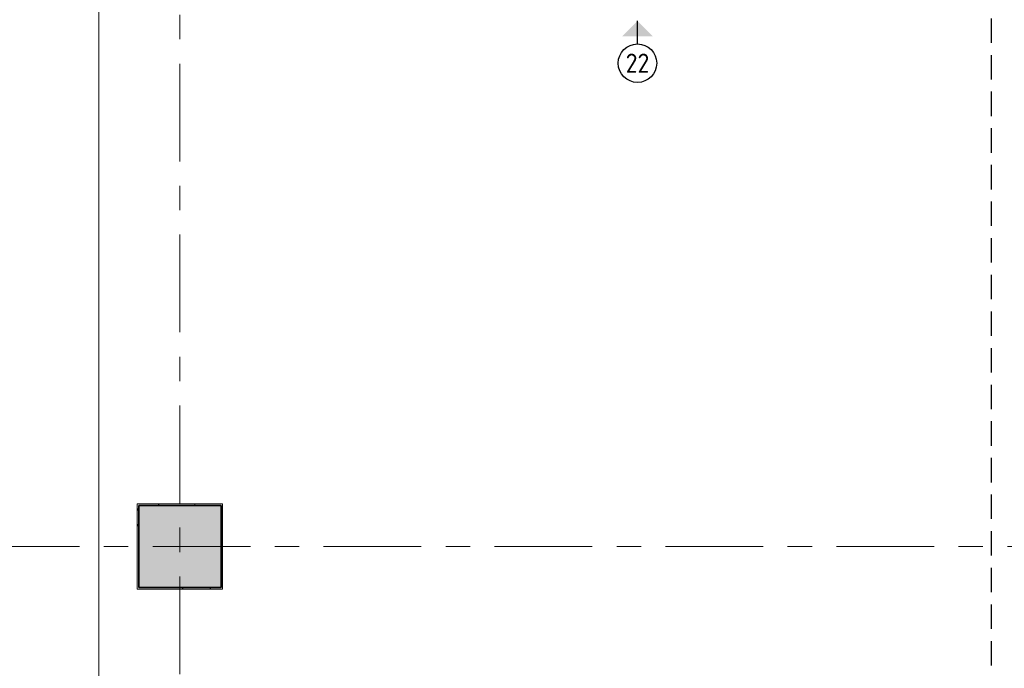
# Model space of a CAD drawing. Extents: x 3165 to 57695, y -7842 to 39081.
# Tile 185 of 248: x 47475 to 53876, y 13036 to 17253. Entities that reach past the tile are written whole.
import ezdxf
from ezdxf.enums import TextEntityAlignment as Align

# ---------------------------------------------------------------- set-up
doc = ezdxf.new("R2010")
doc.units = 0
doc.header["$LTSCALE"] = 50
doc.linetypes.add('HIDDEN2', pattern=[4.7625, 3.175, -1.5875])
doc.linetypes.add('Onderlegger 3e verdieping$0$stramien', pattern=[22.225, 12.7, -3.175, 3.175, -3.175])
doc.layers.get('0').update_dxf_attribs({"linetype": 'CONTINUOUS'})
doc.layers.add('AS-L38--', color=7, linetype='CONTINUOUS')
doc.layers.add('AS-T38--_F-23--', color=7, linetype='CONTINUOUS')
for name, color, linetype, lineweight in [('Onderlegger 3e verdieping$0$A-FLOR-OTLN', 8, 'CONTINUOUS', 18), ('Onderlegger 3e verdieping$0$A-GENM', 8, 'CONTINUOUS', 18), ('Onderlegger 3e verdieping$0$S-COLS', 8, 'CONTINUOUS', 18), ('Onderlegger 3e verdieping$0$S-GRID', 8, 'CONTINUOUS', 18)]:
    doc.layers.add(name, color=color, linetype=linetype, lineweight=lineweight)
doc.styles.get("Standard").update_dxf_attribs({"font": 'isocp.shx'})

# ---------------------------------------------------------------- blocks, each defined once
blk = doc.blocks.new('Onderlegger 3e verdieping$0$42_KA leemstuc betonkolomafwerking - Type-V43-Plotview 3e Verdieping - schaal 1 op 100')
at = {"layer": 'Onderlegger 3e verdieping$0$A-GENM'}
h = blk.add_hatch(dxfattribs=at)
h.set_pattern_fill('FP_137', color=256, style=0, pattern_type=2)
h.set_pattern_definition([(0, (-48516.6, -13828.2), (406.4, 101.6), [33.528, -271.272, 33.528, -1896.872]), (0, (-48516.6, -13828.2), (406.4, 101.6), [-338.328, -271.272, 33.528, -576.072, -1016]), (0, (-48516.6, -13828.2), (406.4, 101.6), [-1219.2, 33.528, -271.272, 33.528, -677.672]), (0, (-48516.6, -13828.2), (406.4, 101.6), [-1557.528, -169.672, 33.528, -474.472]), (120, (-48364.2, -13777.4), (-291.18818, 301.15272), [33.528, -271.272, 33.528, -1896.872]), (120, (-48364.2, -13777.4), (-291.18818, 301.15272), [-338.328, -271.272, 33.528, -576.072, -1016]), (120, (-48364.2, -13777.4), (-291.18818, 301.15272), [-1219.2, 33.528, -271.272, 33.528, -677.672]), (120, (-48364.2, -13777.4), (-291.18818, 301.15272), [-1557.528, -169.672, 33.528, -474.472]), (240, (-48313.4, -13574.2), (-115.21182, -402.75272), [33.528, -271.272, 33.528, -1896.872]), (240, (-48313.4, -13574.2), (-115.21182, -402.75272), [-338.328, -271.272, 33.528, -576.072, -1016]), (240, (-48313.4, -13574.2), (-115.21182, -402.75272), [-1219.2, 33.528, -271.272, 33.528, -677.672]), (240, (-48313.4, -13574.2), (-115.21182, -402.75272), [-1557.528, -169.672, 33.528, -474.472])])
h.paths.add_polyline_path([(-277, -277), (277, -277), (277, 277), (-277, 277)], flags=0)
h.paths.add_polyline_path([(-267, -267), (-267, 267), (267, 267), (267, -267)], flags=0)
for p, q in [((277, 277), (-277, 277)), ((-277, 277), (-277, -277)), ((-267, 267), (267, 267)), ((-267, -267), (-267, 267)), ((267, 267), (267, -267)), ((277, -277), (277, 277)), ((-277, -277), (277, -277)), ((267, -267), (-267, -267))]:
    blk.add_line(p, q, dxfattribs=at)
blk = doc.blocks.new('Onderlegger 3e verdieping')
at = {"layer": 'Onderlegger 3e verdieping$0$S-COLS', "lineweight": 5}
blk.add_hatch(color=256, dxfattribs=at).paths.add_polyline_path([(48783.6, 13561.2), (48783.6, 14095.2), (48249.6, 14095.2), (48249.6, 13561.2)], flags=0)
at = {"layer": 'Onderlegger 3e verdieping$0$A-FLOR-OTLN'}
blk.add_line((47989.6, 29801.2), (47989.6, 8855.2), dxfattribs=at)
at = {"layer": 'Onderlegger 3e verdieping$0$S-COLS', "lineweight": 35}
for p, q in [((48783.6, 14095.2), (48249.6, 14095.2)), ((48249.6, 14095.2), (48249.6, 13561.2)), ((48783.6, 13561.2), (48783.6, 14095.2)), ((48249.6, 13561.2), (48783.6, 13561.2))]:
    blk.add_line(p, q, dxfattribs=at)
at = {"layer": 'Onderlegger 3e verdieping$0$S-GRID', "linetype": 'Onderlegger 3e verdieping$0$stramien'}
for p, q in [((48516.6, 38080.6), (48516.6, 989.5)), ((35004.5, 13828.2), (56107.8, 13828.2))]:
    blk.add_line(p, q, dxfattribs=at)
at = {"layer": 'Onderlegger 3e verdieping$0$A-GENM'}
blk.add_blockref('Onderlegger 3e verdieping$0$42_KA leemstuc betonkolomafwerking - Type-V43-Plotview 3e Verdieping - schaal 1 op 100', (48516.6, 13828.2), dxfattribs=at)
blk = doc.blocks.new('WandNr2-_CTA01')
at = {"layer": 'AS-T38--_F-23--', "color": 0, "linetype": 'ByBlock'}
blk.add_line((0, -5), (0, -2), dxfattribs=at)
blk.add_circle((0, -7.5), 2.5, dxfattribs=at)
blk.add_solid([(0, -2), (2, -4), (-2, -4)], dxfattribs=at)
blk.add_attdef('WANDNR', text='', height=2.5, dxfattribs=at).set_placement((0, -7.5), align=Align.MIDDLE)

msp = doc.modelspace()

# ---------------------------------------------------------------- linework, layer by layer
at = {"color": 8, "linetype": 'HIDDEN2'}
msp.add_line((53791.6, 3053.2), (53791.6, 35392.2), dxfattribs=at)

# ---------------------------------------------------------------- block references
msp.add_blockref('Onderlegger 3e verdieping', (0, 0))
at = {"layer": 'AS-L38--', "xscale": 50, "yscale": 50, "zscale": 50}
msp.add_blockref('WandNr2-_CTA01', (51491.1, 17345.2), dxfattribs=at).add_auto_attribs({'WANDNR': '22'})

doc.saveas('drawing.dxf')
